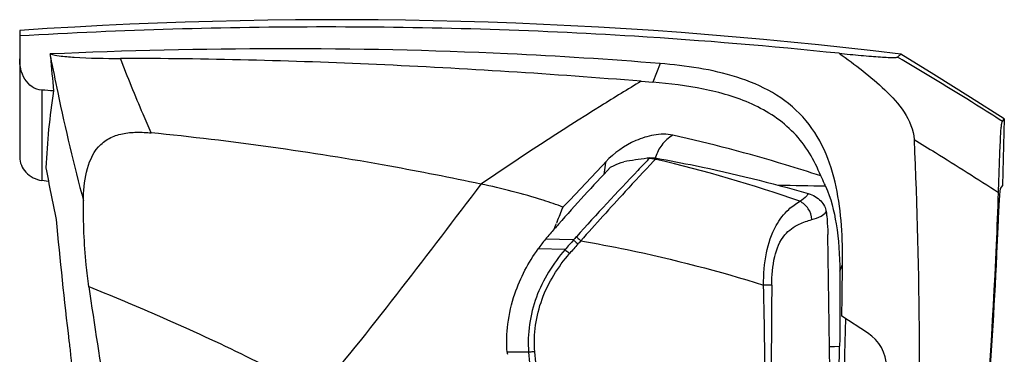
# Model space of a CAD drawing. Header units: millimetres. Extents: x 0 to 4000, y 0 to 3000.
# Tile 169 of 170: x 2919 to 3289, y 2173 to 2299. Entities that reach past the tile are written whole.
import ezdxf

# ---------------------------------------------------------------- set-up
doc = ezdxf.new("R2010")
doc.units = ezdxf.units.MM
doc.header["$LTSCALE"] = 219.99956
doc.layers.get('0').update_dxf_attribs({"linetype": 'CONTINUOUS'})

msp = doc.modelspace()

# ---------------------------------------------------------------- linework, layer by layer
at = {"color": 7, "linetype": 'CONTINUOUS'}
for p, q in [((2919.09, 2294.64), (2919.09, 2247.17)), ((3248.91, 2284.68), (3250.16, 2285.71)), ((3248.91, 2284.68), (3250.16, 2285.71)), ((3152.63, 2275.57), (3156.97, 2275.21)), ((3288.41, 2260.52), (3289.11, 2261.43)), ((3288.41, 2260.52), (3289.11, 2261.43)), ((3289.11, 2261.43), (3288.44, 2236.43)), ((3155.82, 2246.81), (3154.85, 2246.68)), ((2929.92, 2237.98), (2927.39, 2238.37)), ((2929.92, 2237.98), (2927.39, 2238.37)), ((3286.93, 2233.81), (3286.98, 2235.33)), ((3286.98, 2235.33), (3287.02, 2236.48)), ((3288.44, 2236.43), (3287.58, 2235.3)), ((3288.44, 2236.43), (3287.58, 2235.3)), ((3121.07, 2222.87), (3120.83, 2222.29)), ((3121.07, 2222.87), (3120.83, 2222.29)), ((3222.76, 2219.03), (3222.78, 2218.14)), ((3237.65, 2181.18), (3228.04, 2187.47))]:
    msp.add_line(p, q, dxfattribs=at)
at = {"color": 9, "linetype": 'CONTINUOUS'}
for p, q in [((3159.73, 2282.24), (3156.97, 2275.21)), ((2927.39, 2272.26), (2927.39, 2238.37)), ((3155.65, 2246.64), (3154.85, 2246.68)), ((3155.52, 2246.51), (3155.32, 2246.3)), ((3158.27, 2246.23), (3157.96, 2246.3)), ((3158.27, 2246.23), (3157.96, 2246.3)), ((3158.08, 2246.42), (3158.4, 2246.74)), ((3222.73, 2219.82), (3222.76, 2219.03)), ((3124.04, 2212.45), (3113.92, 2212.71)), ((3127.22, 2216.04), (3116.67, 2216.32)), ((3227.31, 2204.3), (3228.32, 2206.8)), ((3223.44, 2176.01), (3227.2, 2176.25)), ((3223.44, 2176.03), (3227.2, 2176.25)), ((3110.35, 2173.93), (3102.28, 2173.91))]:
    msp.add_line(p, q, dxfattribs=at)
at = {"color": 7, "linetype": 'CONTINUOUS'}
for points in [[(3289.11, 2261.43), (3276.44, 2269.54), (3262.61, 2278.17), (3250.16, 2285.71)], [(3224.12, 2127.21), (3223.97, 2141.63), (3222.78, 2218.14)]]:
    msp.add_lwpolyline(points, dxfattribs=at)
for centre, radius, start, end in [((3037.65, 548.66), 1750, 83.02495, 93.8846), ((4632.44, 2433.68), 1708.29, 184.99828, 185.4322), ((2827.2, 799.58), 1476.09, 85.93546, 86.10786), ((3183.72, 2232.34), 255, 171.0614, 177.5714), ((3190.85, 1975.87), 273.2, 97.5725, 99.4281), ((3572.5, 2360.09), 654.08, 190.29981, 192.02804), ((3787.6, 1632.77), 889.24, 136.64083, 138.50167), ((2587.1, 2752.89), 750.05, 315.62914, 317.41458), ((1232.37, 2305.08), 2055.79, 357.46608, 358.01306), ((2794.32, 2356.45), 353, 337.7642, 338.7267), ((4604.79, 2378.03), 1679.11, 185.27079, 186.8341), ((3787.37, 1632.97), 888.93, 138.50166, 138.81313), ((2830.69, 2341.32), 313.61, 337.2579, 337.6929), ((3175.05, 2168.77), 75.29, 138.8102, 140.8353), ((3173.45, 2170.06), 73.23, 140.8267, 144.3779), ((-315.42, 2249.33), 3544, 358.99985, 359.31227), ((4515.5, 2419.98), 1585.94, 188.02677, 189.59279), ((-119.98, 2245.69), 3350, 356.54232, 358.98828), ((-28.3, 2228.87), 3255.92, 357.20643, 359.07398), ((3156.6, 2177.8), 54.45, 184.1027, 184.8798)]:
    msp.add_arc(centre, radius, start, end, dxfattribs=at)
at = {"color": 9, "linetype": 'CONTINUOUS'}
for centre, radius, start, end in [((3156.22, 2240.65), 5.91, 88.8498, 96.7698), ((3156.31, 2240.92), 5.76, 94.8655, 96.5645), ((3156.33, 2240.71), 5.97, 88.6539, 94.8406), ((3156.22, 2240.4), 6.16, 81.205, 88.8762), ((3156.32, 2240.5), 6.18, 81.0273, 88.6632), ((3156.23, 2240.47), 6.08, 73.4603, 81.2309), ((3156.34, 2240.58), 6.1, 73.3225, 81.0527), ((3074.5, 2324.84), 114.61, 316.273, 316.7422), ((3175.54, 2241.52), 18.36, 162.2399, 163.2103), ((3043.39, 1749.82), 509.53, 70.6455, 76.9702), ((3141.69, -2032.33), 4269.29, 88.92272, 89.16158), ((3223.04, 2131.77), 127.61, 137.9476, 138.6696), ((3791.1, 1626.12), 888.11, 138.37586, 138.68509), ((3789.33, 1630.66), 881.53, 138.51994, 138.83007), ((3227.17, 2128.33), 130.74, 138.0426, 138.7364), ((35.37, 2133.5), 3163.97, 0.35929, 1.1882), ((13196.93, 2110), 9995.6, 179.489095, 179.756719)]:
    msp.add_arc(centre, radius, start, end, dxfattribs=at)
at = {"color": 7, "linetype": 'CONTINUOUS'}
for points, knots in [([(3227, 2286.06), (3201.42, 2288.73), (3137.27, 2294.08), (3034.49, 2297.06), (2957.43, 2294.82), (2919.09, 2292.58)], [0, 0, 0, 0, 0.25026, 0.626231, 1, 1, 1, 1]), ([(3159.73, 2282.24), (3140.64, 2283.78), (3092.85, 2286.82), (3016.4, 2288.37), (2959.1, 2287.09), (2930.57, 2285.81)], [0, 0, 0, 0, 0.250484, 0.626372, 1, 1, 1, 1]), ([(2927.39, 2272.26), (2926.1, 2272.35), (2923.51, 2273.29), (2920.85, 2276.32), (2919.38, 2280.04), (2919.09, 2282.7), (2919.09, 2284.02)], [0, 0, 0, 0, 0.247003, 0.496077, 0.747387, 1, 1, 1, 1]), ([(2930.57, 2285.81), (2931.67, 2285.49), (2934.67, 2284.97), (2943.46, 2284.22), (2951.14, 2284.16), (2956.92, 2284.15)], [0, 0, 0, 0, 0.130067, 0.344409, 1, 1, 1, 1]), ([(3152.63, 2275.57), (3119.51, 2278.26), (3054.32, 2282.42), (2989.01, 2284.11), (2956.92, 2284.15)], [0, 0, 0, 0, 0.508645, 1, 1, 1, 1]), ([(3227, 2286.06), (3229.75, 2285.8), (3233.8, 2285.43), (3239.01, 2284.98), (3242.4, 2284.71), (3245.15, 2284.54), (3247.12, 2284.47), (3248.25, 2284.51), (3248.8, 2284.58), (3248.91, 2284.68)], [0, 0, 0, 0, 0.377514, 0.554015, 0.712838, 0.841542, 0.930217, 0.979697, 1, 1, 1, 1]), ([(3227, 2286.06), (3233.05, 2281.88), (3241.9, 2275.16), (3251.88, 2264.42), (3255.04, 2257.34), (3255.2, 2253.7)], [0, 0, 0, 0, 0.501322, 0.751918, 1, 1, 1, 1]), ([(3228.32, 2206.8), (3228.38, 2211.69), (3228.17, 2221.48), (3226.3, 2236.06), (3222, 2250.18), (3214.01, 2262.74), (3202.29, 2271.91), (3188.65, 2277.52), (3174.32, 2280.74), (3164.6, 2281.85), (3159.73, 2282.24)], [0, 0, 0, 0, 0.125222, 0.2504, 0.375447, 0.500246, 0.624984, 0.749899, 0.874923, 1, 1, 1, 1]), ([(3220.13, 2240.07), (3217.82, 2245.98), (3211.06, 2257.24), (3194.63, 2267.91), (3176.07, 2273.12), (3163.35, 2274.7), (3156.97, 2275.21)], [0, 0, 0, 0, 0.24905, 0.498154, 0.748669, 1, 1, 1, 1]), ([(3287.02, 2236.48), (3287.13, 2239.71), (3287.33, 2245.88), (3287.62, 2252.97), (3287.85, 2257.43), (3288.1, 2259.24), (3288.18, 2260.22), (3288.41, 2260.52)], [0, 0, 0, 0, 0.40272, 0.766849, 0.886565, 0.952841, 1, 1, 1, 1]), ([(2943.05, 2230.7), (2943.08, 2234.33), (2943.59, 2241.42), (2947.06, 2250.01), (2952.63, 2254.43), (2957.7, 2256.13), (2963.09, 2256.59), (2966.73, 2256.39), (2968.55, 2256.21)], [0, 0, 0, 0, 0.255474, 0.499968, 0.621127, 0.744328, 0.87081, 1, 1, 1, 1]), ([(3092.42, 2237.02), (3081.02, 2239.42), (3039.99, 2247.45), (2998.52, 2253.25), (2968.5, 2256.22)], [0, 0, 0, 0, 0.278572, 1, 1, 1, 1]), ([(3164.54, 2255.38), (3162.22, 2255.9), (3157.34, 2255.67), (3148.4, 2252.9), (3142.46, 2248.73), (3139.34, 2245.34)], [0, 0, 0, 0, 0.254257, 0.506478, 1, 1, 1, 1]), ([(3220.13, 2240.07), (3215.71, 2241.51), (3197.37, 2247.29), (3178.76, 2252.19), (3164.54, 2255.38)], [0, 0, 0, 0, 0.241896, 1, 1, 1, 1]), ([(3255.2, 2253.7), (3256.3, 2228.72), (3258.82, 2129.2), (3253.92, 2029.5), (3246.09, 1955.38)], [0, 0, 0, 0, 0.25125, 1, 1, 1, 1]), ([(2919.09, 2247.17), (2919.09, 2245.11), (2920.95, 2240.71), (2925.17, 2238.71), (2927.39, 2238.37)], [0, 0, 0, 0, 0.477529, 1, 1, 1, 1]), ([(3158.4, 2246.74), (3163.26, 2245.86), (3182.44, 2242.16), (3201.44, 2237.51), (3215.45, 2233.45)], [0, 0, 0, 0, 0.25334, 1, 1, 1, 1]), ([(3141.07, 2243.3), (3141.46, 2243.5), (3143.09, 2244.3), (3144.79, 2244.95), (3146.1, 2245.38)], [0, 0, 0, 0, 0.242077, 1, 1, 1, 1]), ([(3221.96, 2236.21), (3221.82, 2236.52), (3221.24, 2237.82), (3220.63, 2239.1), (3220.13, 2240.07)], [0, 0, 0, 0, 0.240059, 1, 1, 1, 1]), ([(3123.26, 2228.38), (3120.81, 2229.29), (3110.7, 2232.75), (3100.31, 2235.37), (3092.42, 2237.03)], [0, 0, 0, 0, 0.245085, 1, 1, 1, 1]), ([(3221.96, 2236.21), (3223.91, 2231.72), (3226.6, 2221.09), (3227.25, 2210.24), (3227.31, 2204.3)], [0, 0, 0, 0, 0.451488, 1, 1, 1, 1]), ([(3287.58, 2235.3), (3287.53, 2235.24), (3287.52, 2234.99), (3287.44, 2234.51), (3287.38, 2233.76), (3287.26, 2232.34), (3287.13, 2230.2), (3286.97, 2227.33), (3286.82, 2224.19), (3286.6, 2219.78), (3286.45, 2216.43), (3286.35, 2214.18)], [0, 0, 0, 0, 0.010438, 0.034103, 0.070211, 0.117086, 0.235189, 0.374304, 0.524636, 0.680744, 1, 1, 1, 1]), ([(3215.45, 2233.45), (3217.2, 2232.95), (3220.29, 2231.28), (3221.98, 2228.12), (3222.18, 2226.64)], [0, 0, 0, 0, 0.549097, 1, 1, 1, 1]), ([(2945.1, 2198.52), (2944.72, 2201.25), (2943.4, 2211.93), (2942.99, 2222.71), (2943.05, 2230.71)], [0, 0, 0, 0, 0.256533, 1, 1, 1, 1]), ([(3222.18, 2226.64), (3222.25, 2226.09), (3222.52, 2223.82), (3222.67, 2221.54), (3222.73, 2219.82)], [0, 0, 0, 0, 0.242782, 1, 1, 1, 1]), ([(3102.28, 2173.91), (3102.03, 2177.43), (3102.22, 2184.92), (3105.39, 2198.55), (3110.27, 2207.61), (3113.92, 2212.71)], [0, 0, 0, 0, 0.252887, 0.533676, 1, 1, 1, 1]), ([(3261.34, 1974.2), (3264.58, 1994.02), (3276.38, 2073.61), (3283.48, 2153.89), (3286.15, 2214.2)], [0, 0, 0, 0, 0.249697, 1, 1, 1, 1]), ([(3286.35, 2214.18), (3285.46, 2194.06), (3280.73, 2113.75), (3271.27, 2033.71), (3261.52, 1974.19)], [0, 0, 0, 0, 0.250291, 1, 1, 1, 1]), ([(3227.31, 2204.3), (3227.33, 2202.06), (3227.38, 2192.71), (3227.31, 2183.36), (3227.2, 2176.25)], [0, 0, 0, 0, 0.239436, 1, 1, 1, 1]), ([(2937.59, 2178.24), (2937.81, 2176.44), (2938.65, 2169.31), (2939.53, 2162.19), (2940.16, 2156.86)], [0, 0, 0, 0, 0.252459, 1, 1, 1, 1])]:
    msp.add_open_spline(points, degree=3, knots=knots, dxfattribs=at)
for points in [[(2930.65, 2284.84), (2930.62, 2285.16), (2930.59, 2285.48), (2930.57, 2285.81)], [(3155.82, 2246.81), (3156.67, 2246.92), (3157.55, 2246.89), (3158.4, 2246.74)], [(3244.88, 2168.29), (3244.71, 2173.84), (3242.3, 2178.14), (3237.65, 2181.18)]]:
    msp.add_open_spline(points, degree=3, dxfattribs=at)
at = {"color": 9, "linetype": 'CONTINUOUS'}
for points, knots in [([(2930.65, 2284.84), (2931.52, 2280.32), (2935.19, 2262.18), (2939.49, 2244.16), (2943.05, 2230.71)], [0, 0, 0, 0, 0.248485, 1, 1, 1, 1]), ([(2968.5, 2256.22), (2967.48, 2258.54), (2963.48, 2267.79), (2959.66, 2277.12), (2956.92, 2284.15)], [0, 0, 0, 0, 0.25167, 1, 1, 1, 1]), ([(3288.41, 2260.52), (3285.17, 2262.58), (3272.11, 2270.81), (3258.9, 2278.8), (3248.91, 2284.68)], [0, 0, 0, 0, 0.248872, 1, 1, 1, 1]), ([(3152.62, 2275.58), (3147.58, 2272.55), (3127.25, 2260.11), (3107.31, 2247.05), (3092.41, 2237.04)], [0, 0, 0, 0, 0.246765, 1, 1, 1, 1]), ([(3164.54, 2255.38), (3162.96, 2254.38), (3160.17, 2252.02), (3158.57, 2248.74), (3158.05, 2247.12)], [0, 0, 0, 0, 0.522993, 1, 1, 1, 1]), ([(3255.2, 2253.7), (3257.88, 2252.08), (3268.53, 2245.59), (3279.08, 2238.94), (3286.93, 2233.87)], [0, 0, 0, 0, 0.250947, 1, 1, 1, 1]), ([(3155.32, 2246.3), (3154.02, 2244.92), (3144.96, 2235.28), (3135.83, 2225.7), (3128.28, 2217.24)], [0, 0, 0, 0, 0.143206, 1, 1, 1, 1]), ([(3155.52, 2246.51), (3155.54, 2246.53), (3155.57, 2246.56), (3155.59, 2246.59), (3155.61, 2246.6)], [0, 0, 0, 0, 0.497705, 1, 1, 1, 1]), ([(3155.61, 2246.6), (3155.62, 2246.61), (3155.63, 2246.62), (3155.65, 2246.64), (3155.65, 2246.64)], [0, 0, 0, 0, 0.502529, 1, 1, 1, 1]), ([(3155.65, 2246.64), (3155.68, 2246.67), (3155.73, 2246.73), (3155.79, 2246.78), (3155.81, 2246.81)], [0, 0, 0, 0, 0.503667, 1, 1, 1, 1]), ([(3157.96, 2246.3), (3157.98, 2246.32), (3158.02, 2246.36), (3158.07, 2246.4), (3158.09, 2246.42)], [0, 0, 0, 0, 0.496341, 1, 1, 1, 1]), ([(3157.32, 2245.62), (3153.71, 2241.85), (3144.56, 2231.92), (3135.45, 2221.94), (3129.95, 2215.74)], [0, 0, 0, 0, 0.38615, 1, 1, 1, 1]), ([(3139.34, 2245.33), (3139.26, 2244.93), (3138.96, 2243.38), (3138.73, 2241.81), (3138.58, 2240.65)], [0, 0, 0, 0, 0.25951, 1, 1, 1, 1]), ([(3092.43, 2237.02), (3082.53, 2224), (3062.52, 2197.57), (3041.82, 2171.66), (3031.09, 2158.73)], [0, 0, 0, 0, 0.493169, 1, 1, 1, 1]), ([(3215.45, 2233.45), (3215.29, 2233.17), (3214.46, 2231.98), (3213.24, 2231.1), (3212.25, 2230.55)], [0, 0, 0, 0, 0.221521, 1, 1, 1, 1]), ([(3198.66, 2199.11), (3198.65, 2203.15), (3199.15, 2210.85), (3202.39, 2220.71), (3207.22, 2227.21), (3210.8, 2229.63), (3212.25, 2230.55)], [0, 0, 0, 0, 0.337763, 0.641181, 0.855897, 1, 1, 1, 1]), ([(3216.8, 2223.69), (3216.72, 2225.12), (3215.79, 2227.97), (3213.53, 2229.95), (3212.25, 2230.55)], [0, 0, 0, 0, 0.50508, 1, 1, 1, 1]), ([(3216.8, 2223.69), (3217.99, 2224.01), (3219.96, 2224.66), (3221.73, 2225.93), (3222.18, 2226.64)], [0, 0, 0, 0, 0.595744, 1, 1, 1, 1]), ([(3201.73, 2199.13), (3201.77, 2202.7), (3202.19, 2209.28), (3205.53, 2217.89), (3211.42, 2222.05), (3215.16, 2223.25), (3216.8, 2223.69)], [0, 0, 0, 0, 0.339732, 0.627295, 0.838754, 1, 1, 1, 1]), ([(3128.28, 2217.24), (3128.39, 2217.14), (3128.95, 2216.64), (3129.5, 2216.14), (3129.95, 2215.74)], [0, 0, 0, 0, 0.197368, 1, 1, 1, 1]), ([(3127.21, 2216.04), (3127.33, 2215.94), (3127.89, 2215.44), (3128.45, 2214.95), (3128.9, 2214.56)], [0, 0, 0, 0, 0.200843, 1, 1, 1, 1]), ([(3129.95, 2215.74), (3135.77, 2214.73), (3158.93, 2210.33), (3181.8, 2204.39), (3198.66, 2199.11)], [0, 0, 0, 0, 0.250747, 1, 1, 1, 1]), ([(3124.05, 2212.45), (3119.49, 2207.19), (3111.88, 2195.15), (3109.77, 2180.85), (3110.35, 2173.93)], [0, 0, 0, 0, 0.50062, 1, 1, 1, 1]), ([(3112.65, 2174.12), (3112.09, 2180.73), (3114.13, 2194.39), (3121.39, 2205.91), (3125.75, 2210.97)], [0, 0, 0, 0, 0.498231, 1, 1, 1, 1]), ([(3124.05, 2212.45), (3124.16, 2212.35), (3124.73, 2211.86), (3125.29, 2211.36), (3125.75, 2210.97)], [0, 0, 0, 0, 0.20087, 1, 1, 1, 1]), ([(2945.1, 2198.53), (2953.03, 2195.38), (2982.23, 2183.3), (3010.72, 2169.54), (3031.09, 2158.73)], [0, 0, 0, 0, 0.270025, 1, 1, 1, 1]), ([(3201.73, 2199.13), (3201.52, 2199.14), (3200.5, 2199.14), (3199.47, 2199.13), (3198.66, 2199.11)], [0, 0, 0, 0, 0.2037, 1, 1, 1, 1]), ([(3112.65, 2174.12), (3112.44, 2174.1), (3111.67, 2174.04), (3110.9, 2173.98), (3110.35, 2173.93)], [0, 0, 0, 0, 0.2756, 1, 1, 1, 1])]:
    msp.add_open_spline(points, degree=3, knots=knots, dxfattribs=at)
for points in [[(3110.35, 2173.93), (3114.01, 2131.05), (3117.71, 2088.16), (3121.44, 2045.28)], [(3123.74, 2045.46), (3120.01, 2088.35), (3116.32, 2131.23), (3112.65, 2174.12)]]:
    msp.add_open_spline(points, degree=3, dxfattribs=at)

doc.saveas('drawing.dxf')
